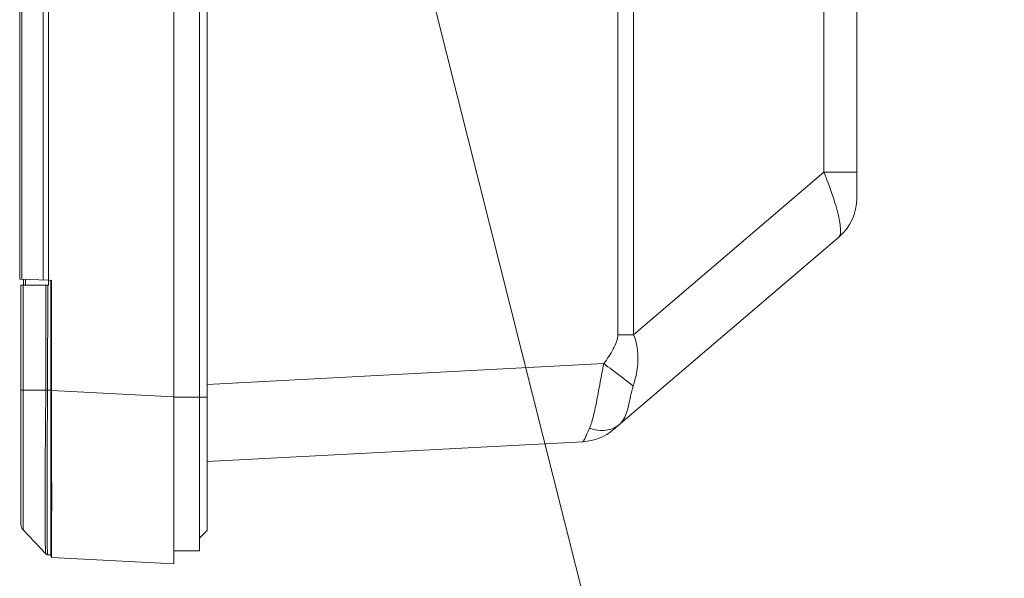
# Model space of a CAD drawing. Header units: centimetres. Extents: x -30 to 30, y -51 to 55.
# Tile 4 of 78: x -22.05 to -19.49, y -2.79 to -1.34. Entities that reach past the tile are written whole.
import ezdxf

# ---------------------------------------------------------------- set-up
doc = ezdxf.new("R2010")
doc.units = ezdxf.units.CM
doc.header["$MEASUREMENT"] = 0
doc.layers.add('06___PRT_ALL_SURFS', color=7, linetype='Continuous')

msp = doc.modelspace()

# ---------------------------------------------------------------- linework, layer by layer
at = {"layer": '06___PRT_ALL_SURFS', "lineweight": 9}
for points in [[(-21.64883, -2.75056), (-21.64883, -2.75056), (-21.64883, 5.98277), (-21.64883, 5.98277)], [(-22.04883, -2.01236), (-22.04883, -2.01236), (-22.04883, 5.88716), (-22.04883, 5.88716)], [(-21.56216, -2.66389), (-21.56216, -2.66389), (-21.56216, 5.89611), (-21.56216, 5.89611)], [(-21.58216, -2.71722), (-21.58216, -2.71722), (-21.58216, 5.55025), (-21.58216, 5.55025)], [(-22.04333, 5.53256), (-22.04333, 5.53256), (-22.04333, -2.01255), (-22.04333, -2.01255)], [(-21.98775, -2.01449), (-21.98775, -2.01449), (-21.98775, 5.53256), (-21.98775, 5.53256)], [(-21.97429, 5.53297), (-21.97429, 5.53297), (-21.97429, -2.01501), (-21.97429, -2.01501)], [(-19.87549, -1.80171), (-19.87549, -1.80171), (-19.87549, 5.04726), (-19.87549, 5.04726)], [(-20.4959, -2.15624), (-20.4959, -2.15624), (-20.4959, -1.14728), (-20.4959, -1.14728)], [(-20.45484, -1.15927), (-20.45484, -1.15927), (-20.45484, -2.15624), (-20.45484, -2.15624)], [(-19.96079, -1.73457), (-19.96079, -1.73457), (-19.96079, -1.19201), (-19.96079, -1.19201)], [(-19.96079, -1.73457), (-19.96079, -1.73457), (-20.45484, -2.15624), (-20.45484, -2.15624)], [(-19.96079, -1.73457), (-19.96079, -1.73457), (-19.87549, -1.73457), (-19.87549, -1.73457)], [(-19.92227, -1.90313), (-19.89259, -1.8778), (-19.87549, -1.84074), (-19.87549, -1.80172)], [(-20.50684, -2.40207), (-20.50684, -2.40207), (-19.92227, -1.90313), (-19.92227, -1.90313)], [(-22.04883, -2.01236), (-22.04883, -2.01236), (-21.97428, -2.01497), (-21.97428, -2.01497)], [(-22.03883, -2.02756), (-22.03883, -2.02756), (-22.03883, -2.01271), (-22.03883, -2.01271)], [(-22.03333, -2.0129), (-22.03333, -2.0129), (-22.03333, -2.02756), (-22.03333, -2.02756)], [(-21.97149, -2.01506), (-21.97149, -2.01506), (-21.97429, -2.01501), (-21.97429, -2.01501)], [(-21.97423, -2.01497), (-21.97423, -2.01497), (-21.97423, -2.02756), (-21.97423, -2.02756)], [(-21.96587, -2.01523), (-21.96587, -2.01523), (-21.97149, -2.01506), (-21.97149, -2.01506)], [(-21.96775, -2.73194), (-21.96775, -2.73194), (-21.96775, -2.01519), (-21.96775, -2.01519)], [(-21.96587, -2.01523), (-21.96587, -2.01523), (-21.96587, -2.3012), (-21.96587, -2.3012)], [(-22.04549, -2.02756), (-22.04549, -2.02756), (-21.97423, -2.02756), (-21.97423, -2.02756)], [(-22.04549, -2.64876), (-22.04549, -2.64876), (-22.04549, -2.02756), (-22.04549, -2.02756)], [(-22.04, -2.02756), (-22.04, -2.02756), (-22.04, -2.30034), (-22.04, -2.30034)], [(-21.98083, -2.02756), (-21.98083, -2.02756), (-21.98099, -2.30034), (-21.98099, -2.30034)], [(-21.97597, -2.02756), (-21.97597, -2.02756), (-21.97637, -2.30033), (-21.97637, -2.30033)], [(-20.4959, -2.15624), (-20.4959, -2.15624), (-20.45484, -2.15624), (-20.45484, -2.15624)], [(-20.53221, -2.23123), (-20.53221, -2.23123), (-21.56216, -2.28521), (-21.56216, -2.28521)], [(-22.04015, -2.55602), (-22.04015, -2.55602), (-22.04, -2.30034), (-22.04, -2.30034)], [(-22.04013, -2.48065), (-22.04013, -2.48065), (-22.04, -2.30034), (-22.04, -2.30034)], [(-22.04, -2.30034), (-22.02033, -2.30043), (-22.00066, -2.30043), (-21.98099, -2.30034)], [(-21.97639, -2.30032), (-21.97639, -2.30032), (-21.98098, -2.30035), (-21.98098, -2.30035)], [(-21.97637, -2.30033), (-21.97637, -2.30033), (-21.96775, -2.30033), (-21.96775, -2.30033)], [(-21.96775, -2.30121), (-21.96775, -2.30121), (-21.96587, -2.30121), (-21.96587, -2.30121)], [(-21.96588, -2.33628), (-21.96588, -2.33628), (-21.96587, -2.30119), (-21.96587, -2.30119)], [(-21.64883, -2.31778), (-21.64883, -2.31778), (-21.96587, -2.3012), (-21.96587, -2.3012)], [(-21.64883, -2.31803), (-21.64883, -2.31803), (-21.56216, -2.31803), (-21.56216, -2.31803)], [(-21.96589, -2.35374), (-21.96589, -2.35374), (-21.96588, -2.33628), (-21.96588, -2.33628)], [(-21.96589, -2.37647), (-21.96589, -2.37647), (-21.96589, -2.35374), (-21.96589, -2.35374)], [(-21.96589, -2.39998), (-21.96589, -2.39998), (-21.96589, -2.37647), (-21.96589, -2.37647)], [(-21.96589, -2.48736), (-21.96589, -2.48736), (-21.96589, -2.39998), (-21.96589, -2.39998)], [(-20.58642, -2.4338), (-20.55713, -2.43227), (-20.52915, -2.42111), (-20.50684, -2.40207)], [(-21.56216, -2.48494), (-21.56216, -2.48494), (-20.58642, -2.4338), (-20.58642, -2.4338)], [(-22.04013, -2.61396), (-22.04013, -2.61396), (-22.04013, -2.48065), (-22.04013, -2.48065)], [(-21.96589, -2.53732), (-21.96589, -2.53732), (-21.96589, -2.48736), (-21.96589, -2.48736)], [(-21.96589, -2.53732), (-21.96583, -2.53775), (-21.96594, -2.53823), (-21.96572, -2.53859)], [(-21.96582, -2.53863), (-21.96584, -2.54258), (-21.96529, -2.54651), (-21.96529, -2.55045)], [(-21.96529, -2.55045), (-21.96529, -2.55283), (-21.96516, -2.55521), (-21.96516, -2.55759)], [(-21.96501, -2.57013), (-21.96501, -2.56595), (-21.96516, -2.56177), (-21.96516, -2.55759)], [(-21.96542, -2.59914), (-21.96542, -2.60356), (-21.96575, -2.60797), (-21.96575, -2.61239)], [(-21.96526, -2.59103), (-21.96526, -2.59373), (-21.96542, -2.59643), (-21.96542, -2.59914)], [(-22.04, -2.66254), (-22.04, -2.66254), (-22.04013, -2.61396), (-22.04013, -2.61396)], [(-21.96615, -2.63546), (-21.96614, -2.63282), (-21.96607, -2.6302), (-21.96607, -2.62756)], [(-21.96575, -2.61239), (-21.96586, -2.61745), (-21.96597, -2.62251), (-21.96607, -2.62756)], [(-22.04549, -2.64876), (-22.04549, -2.65389), (-22.04353, -2.65882), (-22.04, -2.66254)], [(-21.96618, -2.64256), (-21.96619, -2.64581), (-21.96612, -2.64906), (-21.96613, -2.65231)], [(-21.96615, -2.64048), (-21.96615, -2.64048), (-21.96618, -2.64256), (-21.96618, -2.64256)], [(-21.96615, -2.63546), (-21.96615, -2.63546), (-21.96615, -2.64048), (-21.96615, -2.64048)], [(-21.96609, -2.66464), (-21.96608, -2.66053), (-21.96613, -2.65642), (-21.96613, -2.65231)], [(-21.98107, -2.72464), (-21.98107, -2.72464), (-22.04, -2.66254), (-22.04, -2.66254)], [(-21.56216, -2.66389), (-21.56216, -2.66389), (-21.58216, -2.68389), (-21.58216, -2.68389)], [(-21.96588, -2.6936), (-21.9659, -2.69053), (-21.96592, -2.68746), (-21.96595, -2.68438)], [(-21.96592, -2.71356), (-21.96591, -2.7119), (-21.96589, -2.71025), (-21.96588, -2.70859)], [(-21.96587, -2.70256), (-21.96586, -2.69958), (-21.96587, -2.6966), (-21.96588, -2.69361)], [(-21.96588, -2.70859), (-21.96587, -2.70658), (-21.96587, -2.70458), (-21.96587, -2.70256)], [(-21.98109, -2.72463), (-21.98109, -2.72463), (-21.98109, -2.72463), (-21.98109, -2.72463)], [(-21.98106, -2.72464), (-21.97999, -2.72591), (-21.97847, -2.72674), (-21.97682, -2.72695)], [(-21.97637, -2.72699), (-21.97637, -2.72699), (-21.97682, -2.72695), (-21.97682, -2.72695)], [(-21.96775, -2.727), (-21.96775, -2.727), (-21.97635, -2.727), (-21.97635, -2.727)], [(-21.9661, -2.73156), (-21.9661, -2.73156), (-21.96608, -2.72868), (-21.96608, -2.72868)], [(-21.96608, -2.72868), (-21.96608, -2.72868), (-21.96606, -2.72683), (-21.96606, -2.72683)], [(-21.96606, -2.72683), (-21.96606, -2.72562), (-21.96603, -2.72442), (-21.96601, -2.72321)], [(-21.96601, -2.72321), (-21.96601, -2.72321), (-21.96598, -2.72114), (-21.96598, -2.72114)], [(-21.96598, -2.72114), (-21.96598, -2.72114), (-21.96597, -2.71887), (-21.96597, -2.71887)], [(-21.96597, -2.71887), (-21.96597, -2.71887), (-21.96596, -2.71768), (-21.96596, -2.71768)], [(-21.96596, -2.71768), (-21.96596, -2.71768), (-21.96594, -2.71498), (-21.96594, -2.71498)], [(-21.96595, -2.73394), (-21.96595, -2.73394), (-21.64883, -2.75056), (-21.64883, -2.75056)], [(-21.96592, -2.71356), (-21.96593, -2.71404), (-21.96593, -2.71451), (-21.96594, -2.71498)], [(-21.58216, -2.71722), (-21.58216, -2.71722), (-21.64883, -2.71722), (-21.64883, -2.71722)]]:
    msp.add_open_spline(points, degree=3, dxfattribs=at)
for points, knots in [([(-20.99583, -1.20472), (-20.99583, -1.20472), (-20.21608, -4.29858), (-20.21608, -4.29858), (-20.21608, -4.29858), (-19.49245, -4.29858), (-19.49245, -4.29858)], [0, 0, 0, 0, 0.5, 0.5, 0.5, 1, 1, 1, 1]), ([(-19.96079, -1.73457), (-19.95271, -1.75433), (-19.94515, -1.77435), (-19.93838, -1.79459), (-19.93265, -1.81171), (-19.92749, -1.82898), (-19.92333, -1.84665), (-19.92041, -1.85912), (-19.91797, -1.87179), (-19.91769, -1.88445), (-19.9176, -1.88842), (-19.91772, -1.89239), (-19.91871, -1.89639), (-19.91935, -1.89893), (-19.92033, -1.90148), (-19.92227, -1.90313)], [0, 0, 0, 0, 0.2, 0.2, 0.2, 0.4, 0.4, 0.4, 0.6, 0.6, 0.6, 0.8, 0.8, 0.8, 1, 1, 1, 1]), ([(-20.4959, -2.15624), (-20.4959, -2.16225), (-20.49733, -2.16823), (-20.49927, -2.17395), (-20.50151, -2.18059), (-20.50445, -2.18691), (-20.50769, -2.19307), (-20.51473, -2.20644), (-20.52321, -2.21908), (-20.53221, -2.23123)], [0, 0, 0, 0, 0.3333333, 0.3333333, 0.3333333, 0.6666667, 0.6666667, 0.6666667, 1, 1, 1, 1]), ([(-20.45613, -2.28935), (-20.44913, -2.26817), (-20.44455, -2.24607), (-20.44377, -2.22357), (-20.44299, -2.20063), (-20.44617, -2.17727), (-20.45484, -2.15624)], [0, 0, 0, 0, 0.5, 0.5, 0.5, 1, 1, 1, 1]), ([(-20.56949, -2.3987), (-20.56503, -2.38823), (-20.56182, -2.37725), (-20.55903, -2.36621), (-20.55563, -2.35279), (-20.55285, -2.33927), (-20.55024, -2.32571), (-20.54731, -2.31041), (-20.54461, -2.29506), (-20.5418, -2.27973), (-20.53883, -2.26351), (-20.53575, -2.24733), (-20.53221, -2.23123)], [0, 0, 0, 0, 0.25, 0.25, 0.25, 0.5, 0.5, 0.5, 0.75, 0.75, 0.75, 1, 1, 1, 1]), ([(-20.53221, -2.23123), (-20.52504, -2.23656), (-20.51789, -2.24191), (-20.51075, -2.24727), (-20.49238, -2.26108), (-20.4741, -2.27501), (-20.45613, -2.28935)], [0, 0, 0, 0, 0.5, 0.5, 0.5, 1, 1, 1, 1]), ([(-22.04, -2.30034), (-22.04078, -2.30034), (-22.04153, -2.30033), (-22.04234, -2.30034), (-22.04293, -2.30035), (-22.04356, -2.30038), (-22.04407, -2.30035), (-22.04439, -2.30033), (-22.04465, -2.30029), (-22.04513, -2.30033), (-22.0453, -2.30035), (-22.04549, -2.30037), (-22.04549, -2.30024)], [0, 0, 0, 0, 0.25, 0.25, 0.25, 0.5, 0.5, 0.5, 0.75, 0.75, 0.75, 1, 1, 1, 1]), ([(-21.98099, -2.30034), (-21.9815, -2.34698), (-21.9819, -2.39362), (-21.98222, -2.44025), (-21.98251, -2.48166), (-21.98273, -2.52307), (-21.98279, -2.56447), (-21.98285, -2.59603), (-21.98281, -2.62759), (-21.98269, -2.65916), (-21.98262, -2.67736), (-21.98252, -2.69556), (-21.9819, -2.71376)], [0, 0, 0, 0, 0.25, 0.25, 0.25, 0.5, 0.5, 0.5, 0.75, 0.75, 0.75, 1, 1, 1, 1]), ([(-21.97637, -2.30033), (-21.97681, -2.34739), (-21.97715, -2.39445), (-21.97741, -2.44151), (-21.97765, -2.48325), (-21.97783, -2.52499), (-21.97788, -2.56674), (-21.97792, -2.59845), (-21.97789, -2.63015), (-21.97776, -2.66186), (-21.97769, -2.67996), (-21.97758, -2.69806), (-21.97703, -2.71616)], [0, 0, 0, 0, 0.25, 0.25, 0.25, 0.5, 0.5, 0.5, 0.75, 0.75, 0.75, 1, 1, 1, 1]), ([(-20.48277, -2.37866), (-20.47552, -2.36771), (-20.47155, -2.35485), (-20.46848, -2.34194), (-20.46428, -2.32424), (-20.46179, -2.30645), (-20.45613, -2.28935)], [0, 0, 0, 0, 0.5, 0.5, 0.5, 1, 1, 1, 1]), ([(-20.58642, -2.4338), (-20.58611, -2.43379), (-20.58588, -2.43349), (-20.58568, -2.4332), (-20.58523, -2.43258), (-20.58487, -2.43204), (-20.58452, -2.43147), (-20.58397, -2.43057), (-20.58345, -2.42959), (-20.58295, -2.42861), (-20.58227, -2.42729), (-20.58163, -2.42598), (-20.58099, -2.42466), (-20.58019, -2.423), (-20.57942, -2.42132), (-20.57865, -2.41964), (-20.57773, -2.41763), (-20.57684, -2.41562), (-20.57595, -2.41361), (-20.57376, -2.40865), (-20.57162, -2.40367), (-20.56949, -2.3987)], [0, 0, 0, 0, 0.1428571, 0.1428571, 0.1428571, 0.2857143, 0.2857143, 0.2857143, 0.4285714, 0.4285714, 0.4285714, 0.5714286, 0.5714286, 0.5714286, 0.7142857, 0.7142857, 0.7142857, 0.8571429, 0.8571429, 0.8571429, 1, 1, 1, 1]), ([(-20.56949, -2.39871), (-20.55583, -2.4033), (-20.54113, -2.40588), (-20.52659, -2.40409), (-20.51421, -2.40257), (-20.50194, -2.39789), (-20.4926, -2.38991)], [0, 0, 0, 0, 0.5, 0.5, 0.5, 1, 1, 1, 1]), ([(-20.49261, -2.38992), (-20.49168, -2.38913), (-20.49079, -2.38831), (-20.48993, -2.38745), (-20.48724, -2.38479), (-20.48485, -2.38181), (-20.48277, -2.37866)], [0, 0, 0, 0, 0.5, 0.5, 0.5, 1, 1, 1, 1]), ([(-21.96526, -2.59103), (-21.96526, -2.58932), (-21.96521, -2.58762), (-21.96517, -2.58591), (-21.96504, -2.58065), (-21.96501, -2.57539), (-21.96501, -2.57013)], [0, 0, 0, 0, 0.5, 0.5, 0.5, 1, 1, 1, 1]), ([(-22.04, -2.66254), (-22.04, -2.66254), (-22.04009, -2.65016), (-22.04009, -2.65016), (-22.04009, -2.65016), (-22.04013, -2.61396), (-22.04013, -2.61396)], [0, 0, 0, 0, 0.5, 0.5, 0.5, 1, 1, 1, 1]), ([(-21.96595, -2.68438), (-21.96593, -2.68284), (-21.96595, -2.68128), (-21.96597, -2.67974), (-21.96605, -2.6747), (-21.96611, -2.66967), (-21.96609, -2.66464)], [0, 0, 0, 0, 0.5, 0.5, 0.5, 1, 1, 1, 1]), ([(-21.9819, -2.71376), (-21.98185, -2.71528), (-21.98178, -2.71679), (-21.98172, -2.71832), (-21.98167, -2.71944), (-21.98164, -2.72058), (-21.98153, -2.72166), (-21.98145, -2.72234), (-21.98135, -2.72302), (-21.98131, -2.72376), (-21.9813, -2.72408), (-21.98129, -2.72441), (-21.98109, -2.72463)], [0, 0, 0, 0, 0.25, 0.25, 0.25, 0.5, 0.5, 0.5, 0.75, 0.75, 0.75, 1, 1, 1, 1]), ([(-21.9811, -2.72462), (-21.9811, -2.72462), (-21.9795, -2.72579), (-21.9795, -2.72579), (-21.9795, -2.72579), (-21.97681, -2.72654), (-21.97681, -2.72654)], [0, 0, 0, 0, 0.5, 0.5, 0.5, 1, 1, 1, 1]), ([(-21.97703, -2.71616), (-21.97699, -2.71764), (-21.97691, -2.71909), (-21.97688, -2.72063), (-21.97685, -2.72174), (-21.97684, -2.72289), (-21.97671, -2.72384), (-21.97663, -2.7244), (-21.97651, -2.7249), (-21.97653, -2.72576), (-21.97655, -2.72606), (-21.97657, -2.72641), (-21.97635, -2.72641)], [0, 0, 0, 0, 0.25, 0.25, 0.25, 0.5, 0.5, 0.5, 0.75, 0.75, 0.75, 1, 1, 1, 1]), ([(-21.9661, -2.73156), (-21.96609, -2.7318), (-21.96609, -2.73204), (-21.96609, -2.73228), (-21.96609, -2.73274), (-21.96611, -2.73321), (-21.96605, -2.73366)], [0, 0, 0, 0, 0.5, 0.5, 0.5, 1, 1, 1, 1]), ([(-21.96605, -2.73366), (-21.96604, -2.73374), (-21.96604, -2.73379), (-21.96601, -2.73386), (-21.966, -2.7339), (-21.96599, -2.73393), (-21.96595, -2.73394)], [0, 0, 0, 0, 0.5, 0.5, 0.5, 1, 1, 1, 1])]:
    msp.add_open_spline(points, degree=3, knots=knots, dxfattribs=at)

doc.saveas('drawing.dxf')
